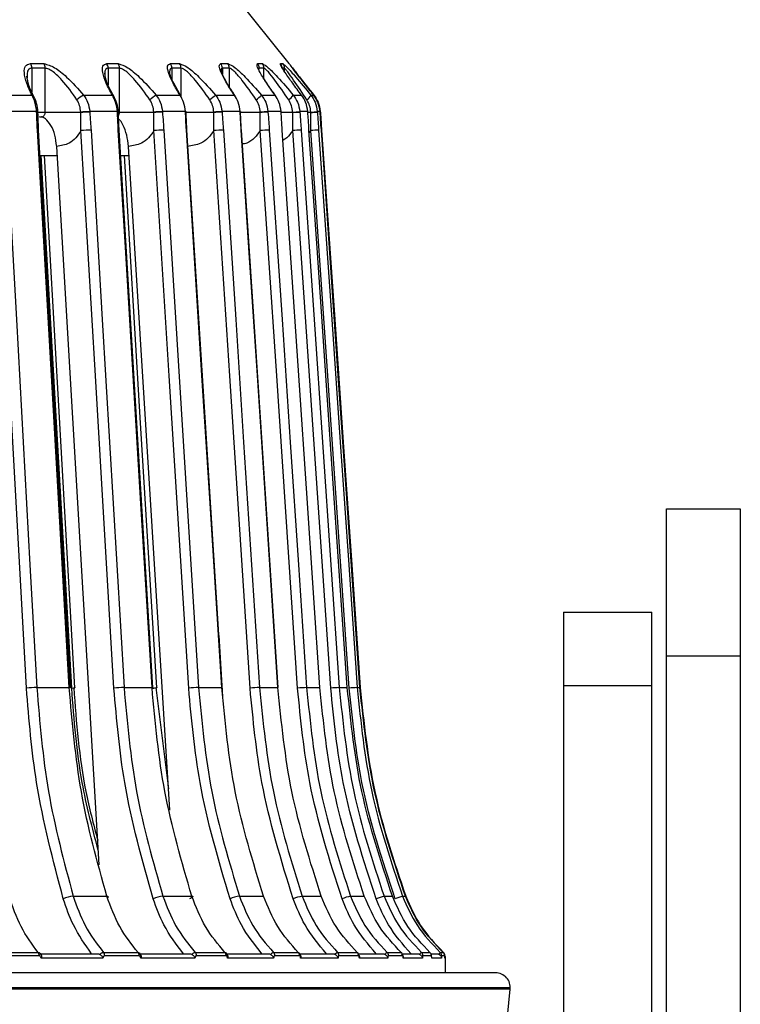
# Model space of a CAD drawing. Header units: millimetres. Extents: x -210 to 108, y -697 to -158.
# Tile 23 of 24: x 59 to 108, y -443 to -376. Entities that reach past the tile are written whole.
import ezdxf

# ---------------------------------------------------------------- set-up
doc = ezdxf.new("R2010")
doc.units = ezdxf.units.MM

msp = doc.modelspace()

# ---------------------------------------------------------------- linework, layer by layer
at = {"color": 7, "linetype": 'Continuous', "lineweight": 25}
for p, q in [((77.658, -378.71), (72.668, -372.473)), ((60.094, -378.71), (61.003, -378.71)), ((61.095, -379.023), (60.186, -379.023)), ((60.186, -379.023), (60.186, -380.627)), ((61.095, -382.034), (61.095, -379.023)), ((65.27, -378.71), (66.041, -378.71)), ((66.138, -379.023), (65.367, -379.023)), ((65.367, -379.023), (65.367, -380.152)), ((66.138, -382.034), (66.138, -379.023)), ((69.59, -378.71), (70.216, -378.71)), ((70.318, -379.023), (69.691, -379.023)), ((69.691, -379.023), (69.691, -379.757)), ((70.318, -380.995), (70.318, -379.023)), ((73.015, -378.71), (73.49, -378.71)), ((73.596, -379.023), (73.12, -379.023)), ((73.12, -379.023), (73.12, -379.431)), ((73.596, -380.292), (73.596, -379.023)), ((75.514, -378.71), (75.835, -378.71)), ((75.621, -379.023), (75.582, -379.086)), ((75.942, -379.023), (75.621, -379.023)), ((75.942, -379.732), (75.942, -379.023)), ((77.064, -378.71), (77.227, -378.71)), ((77.336, -379.023), (77.201, -379.023)), ((77.336, -379.244), (77.336, -379.023)), ((77.652, -378.71), (77.658, -378.71)), ((65.142, -379.278), (65.155, -379.42)), ((57.942, -380.859), (60.205, -380.859)), ((63.705, -380.859), (65.657, -380.859)), ((68.627, -380.859), (70.25, -380.859)), ((72.662, -380.859), (73.942, -380.859)), ((75.774, -380.859), (76.7, -380.859)), ((77.936, -380.859), (78.498, -380.859)), ((78.515, -380.881), (78.406, -380.736)), ((79.127, -380.859), (79.321, -380.859)), ((60.517, -381.971), (58.338, -381.971)), ((60.607, -382.009), (60.606, -381.98)), ((63.51, -382.034), (60.61, -382.034)), ((63.524, -383.257), (63.51, -382.034)), ((65.997, -381.971), (64.117, -381.971)), ((66.062, -382.007), (66.061, -381.978)), ((68.467, -382.034), (66.138, -382.034)), ((68.478, -383.257), (68.467, -382.034)), ((70.615, -381.971), (69.052, -381.971)), ((72.54, -382.034), (70.63, -382.034)), ((70.659, -382.005), (70.658, -381.976)), ((72.548, -383.257), (72.54, -382.034)), ((74.329, -381.971), (73.096, -381.971)), ((75.69, -382.034), (74.337, -382.034)), ((74.356, -382.003), (74.354, -381.974)), ((75.695, -383.257), (75.69, -382.034)), ((77.105, -381.971), (76.214, -381.971)), ((77.891, -382.034), (77.109, -382.034)), ((77.119, -382.001), (77.118, -381.973)), ((77.889, -382.005), (78.376, -381.971)), ((77.891, -382.034), (78.378, -381.999)), ((77.893, -383.257), (77.891, -382.034)), ((78.918, -381.971), (78.376, -381.971)), ((79.121, -382.034), (78.899, -382.034)), ((78.918, -381.971), (78.922, -381.972)), ((78.92, -381.999), (78.924, -382.001)), ((78.924, -382.001), (78.922, -381.972)), ((79.12, -383.257), (79.121, -382.034)), ((79.752, -381.971), (79.564, -381.971)), ((79.754, -382), (79.752, -381.971)), ((79.754, -381.999), (79.752, -381.971)), ((79.752, -381.971), (79.752, -381.971)), ((79.754, -381.999), (79.754, -382)), ((79.77, -382), (79.765, -382.001)), ((79.77, -382), (79.768, -381.971)), ((69.146, -383.222), (71.503, -421.075)), ((79.12, -383.257), (78.992, -383.408)), ((79.853, -383.222), (79.847, -383.223)), ((64.759, -433.104), (61.877, -384.334)), ((69.549, -429.408), (66.743, -384.334)), ((60.63, -384.947), (61.913, -384.947)), ((66.275, -384.947), (66.781, -384.947)), ((103.267, -408.947), (108.267, -408.947)), ((103.267, -548.082), (103.267, -408.947)), ((108.267, -408.947), (108.267, -548.082)), ((96.267, -415.947), (96.267, -450.447)), ((96.267, -415.947), (102.267, -415.947)), ((102.267, -477.447), (102.267, -415.947)), ((73.163, -421.697), (72.893, -417.533)), ((108.267, -418.947), (103.267, -418.947)), ((60.527, -421.075), (62.729, -421.075)), ((66.448, -421.075), (68.347, -421.075)), ((68.408, -421.11), (68.406, -421.079)), ((68.605, -421.075), (69.458, -427.946)), ((71.503, -421.075), (73.082, -421.075)), ((75.645, -421.075), (76.891, -421.075)), ((78.838, -421.075), (79.738, -421.075)), ((81.051, -421.075), (81.599, -421.075)), ((82.266, -421.075), (82.455, -421.075)), ((82.472, -421.075), (82.466, -421.076)), ((102.267, -420.947), (96.267, -420.947)), ((63, -435.245), (65.278, -435.245)), ((69.086, -435.245), (71.051, -435.245)), ((74.281, -435.245), (75.916, -435.245)), ((78.539, -435.245), (79.828, -435.245)), ((81.821, -435.245), (82.753, -435.245)), ((84.097, -435.245), (84.664, -435.245)), ((85.347, -435.245), (85.543, -435.245)), ((57.977, -439.06), (60.621, -439.06)), ((60.723, -439.147), (64.649, -439.147)), ((65.053, -439.06), (67.397, -439.06)), ((67.457, -439.147), (70.893, -439.147)), ((71.276, -439.06), (73.298, -439.06)), ((73.315, -439.147), (76.23, -439.147)), ((76.589, -439.06), (78.27, -439.06)), ((78.351, -439.147), (80.612, -439.147)), ((80.943, -439.06), (82.269, -439.06)), ((82.328, -439.147), (83.999, -439.147)), ((84.299, -439.06), (85.258, -439.06)), ((85.298, -439.147), (86.361, -439.147)), ((86.627, -439.06), (87.21, -439.06)), ((87.275, -439.147), (87.675, -439.147)), ((87.906, -439.06), (88.108, -439.06)), ((60.694, -439.28), (58.048, -439.28)), ((65.02, -439.447), (60.814, -439.447)), ((67.476, -439.28), (65.131, -439.28)), ((71.262, -439.447), (67.581, -439.447)), ((73.382, -439.28), (71.358, -439.28)), ((76.595, -439.447), (73.472, -439.447)), ((78.358, -439.28), (76.675, -439.28)), ((80.969, -439.447), (78.433, -439.447)), ((82.36, -439.28), (81.033, -439.28)), ((84.345, -439.447), (82.418, -439.447)), ((85.352, -439.28), (84.392, -439.28)), ((86.692, -439.447), (85.393, -439.447)), ((87.305, -439.28), (86.722, -439.28)), ((87.99, -439.447), (87.329, -439.447)), ((88.204, -439.28), (88.002, -439.28)), ((88.267, -439.447), (88.21, -439.447)), ((88.267, -440.447), (88.267, -439.447)), ((-151.127, -441.447), (92.661, -441.447)), ((92.656, -441.548), (-151.122, -441.548)), ((91.862, -449.447), (92.656, -441.548))]:
    msp.add_line(p, q, dxfattribs=at)
at = {"color": 7, "linetype": 'Continuous', "lineweight": 25, "flags": 128}
for points in [[(60.518, -381.999), (60.517, -381.983), (60.517, -381.971)], [(63.51, -382.034), (63.51, -382.018), (63.509, -382.005)], [(64.117, -381.971), (64.118, -381.987), (64.119, -381.999)], [(65.999, -381.999), (65.998, -381.983), (65.997, -381.971)], [(68.467, -382.034), (68.467, -382.018), (68.466, -382.005)], [(69.052, -381.971), (69.053, -381.987), (69.054, -381.999)], [(70.617, -381.999), (70.616, -381.983), (70.615, -381.971)], [(72.54, -382.034), (72.539, -382.018), (72.538, -382.005)], [(73.096, -381.971), (73.097, -381.987), (73.098, -381.999)], [(74.331, -381.999), (74.33, -381.983), (74.329, -381.971)], [(74.329, -381.971), (74.349, -381.972), (74.354, -381.974)], [(74.331, -381.999), (74.351, -382.001), (74.356, -382.003)], [(75.69, -382.034), (75.689, -382.018), (75.689, -382.005)], [(76.214, -381.971), (76.215, -381.987), (76.216, -381.999)], [(77.107, -381.999), (77.106, -381.983), (77.105, -381.971)], [(77.105, -381.971), (77.117, -381.972), (77.118, -381.973)], [(77.107, -381.999), (77.119, -382.001), (77.119, -382.001)], [(77.891, -382.034), (77.89, -382.018), (77.889, -382.005)], [(78.376, -381.971), (78.377, -381.987), (78.378, -381.999)], [(78.92, -381.999), (78.919, -381.983), (78.918, -381.971)], [(79.121, -382.034), (79.12, -382.018), (79.119, -382.005)], [(79.564, -381.971), (79.566, -381.987), (79.566, -381.999)], [(79.767, -381.971), (79.762, -381.972), (79.762, -381.972)], [(59.827, -421.11), (58.652, -399.912), (57.73, -383.257)], [(58.43, -383.222), (59.143, -396.092), (59.604, -404.42), (60.066, -412.748), (60.527, -421.075)], [(62.729, -421.075), (61.993, -408.205), (61.518, -399.878), (61.042, -391.55), (60.566, -383.222)], [(60.566, -383.222), (60.614, -383.223), (60.644, -383.225), (60.655, -383.228), (60.653, -383.23)], [(62.816, -421.083), (61.768, -402.748), (60.653, -383.23)], [(65.761, -421.11), (64.508, -399.912), (63.524, -383.257)], [(64.211, -383.222), (64.972, -396.092), (65.464, -404.42), (65.956, -412.748), (66.448, -421.075)], [(68.347, -421.075), (67.568, -408.205), (67.063, -399.878), (66.559, -391.55), (66.054, -383.222)], [(66.054, -383.222), (66.093, -383.223), (66.114, -383.225), (66.116, -383.228), (66.114, -383.228)], [(68.407, -421.082), (67.297, -402.747), (66.114, -383.228)], [(70.835, -421.11), (69.515, -399.912), (68.478, -383.257)], [(73.082, -421.075), (72.265, -408.205), (71.737, -399.878), (71.208, -391.55), (70.679, -383.222)], [(70.679, -383.222), (70.71, -383.223), (70.721, -383.225), (70.715, -383.227)], [(73.118, -421.081), (71.954, -402.746), (70.715, -383.227)], [(75.002, -421.11), (73.628, -399.912), (72.548, -383.257)], [(73.191, -383.222), (74.025, -396.092), (74.565, -404.42), (75.105, -412.748), (75.645, -421.075)], [(76.891, -421.075), (76.044, -408.205), (75.496, -399.878), (74.947, -391.55), (74.399, -383.222)], [(74.399, -383.222), (74.421, -383.223), (74.423, -383.225), (74.414, -383.227)], [(76.905, -421.08), (75.699, -402.745), (74.414, -383.227)], [(78.226, -421.11), (76.809, -399.912), (75.695, -383.257)], [(76.307, -383.222), (77.168, -396.092), (77.724, -404.42), (78.281, -412.748), (78.838, -421.075)], [(79.738, -421.075), (78.869, -408.205), (78.306, -399.878), (77.744, -391.55), (77.181, -383.222)], [(77.181, -383.222), (77.193, -383.223), (77.186, -383.225), (77.183, -383.225)], [(80.476, -421.11), (79.03, -399.912), (77.893, -383.257)], [(78.468, -383.222), (79.346, -396.092), (79.915, -404.42), (80.483, -412.748), (81.051, -421.075)], [(78.999, -383.222), (79.002, -383.223), (78.986, -383.225), (78.98, -383.225)], [(81.599, -421.075), (80.715, -408.205), (80.143, -399.878), (79.571, -391.55), (78.999, -383.222)], [(81.733, -421.11), (80.27, -399.912), (79.12, -383.257)], [(79.653, -383.222), (80.542, -396.092), (81.117, -404.42), (81.692, -412.748), (82.266, -421.075)], [(82.455, -421.075), (81.565, -408.205), (80.989, -399.878), (80.413, -391.55), (79.837, -383.222)], [(79.853, -383.222), (80.743, -396.092), (81.319, -404.42), (81.896, -412.748), (82.472, -421.075)], [(62.898, -421.11), (61.683, -399.912), (60.826, -384.947)], [(63.116, -421.083), (62.065, -402.748), (61.045, -384.947)], [(68.664, -421.082), (67.551, -402.747), (66.47, -384.947)], [(62.729, -421.075), (62.776, -421.076), (62.806, -421.078), (62.817, -421.081), (62.816, -421.083)], [(63.116, -421.08), (63.117, -421.081), (63.116, -421.083)], [(68.347, -421.075), (68.387, -421.076), (68.407, -421.078), (68.409, -421.081), (68.407, -421.082)], [(68.666, -421.078), (68.666, -421.081), (68.664, -421.082)], [(73.082, -421.075), (73.113, -421.076), (73.125, -421.078), (73.118, -421.081)], [(73.124, -421.103), (73.12, -421.103), (73.097, -421.105)], [(76.891, -421.075), (76.912, -421.076), (76.915, -421.078), (76.905, -421.08)], [(79.738, -421.075), (79.75, -421.076), (79.743, -421.078), (79.741, -421.078)], [(81.599, -421.075), (81.602, -421.076), (81.585, -421.078), (81.58, -421.079)], [(65.278, -435.245), (65.327, -435.248), (65.358, -435.258), (65.371, -435.274), (65.366, -435.296), (65.343, -435.323), (65.326, -435.337)], [(71.051, -435.245), (71.091, -435.248), (71.113, -435.258), (71.118, -435.274), (71.104, -435.296), (71.072, -435.323), (71.023, -435.354), (70.96, -435.387), (70.884, -435.421)]]:
    msp.add_lwpolyline(points, dxfattribs=at)
at = {"color": 7, "linetype": 'Continuous', "lineweight": 25}
for centre, radius, start, end in [((59.622, -379.019), 0.564, 359.56861, 33.10776), ((60.535, -379.019), 0.56, 359.58604, 33.40464), ((64.825, -379.02), 0.542, 359.67507, 34.78532), ((65.599, -379.02), 0.539, 359.6924, 35.03215), ((69.165, -379.021), 0.526, 359.77718, 36.15917), ((69.794, -379.021), 0.524, 359.79298, 36.35621), ((72.605, -379.022), 0.514, 359.86669, 37.23119), ((73.083, -379.022), 0.513, 359.87971, 37.37879), ((75.115, -379.022), 0.506, 359.93674, 38.00369), ((75.437, -379.022), 0.505, 359.94602, 38.10223), ((76.672, -379.023), 0.502, 6.23904, 38.48176), ((76.835, -379.023), 0.501, 359.98707, 38.52862), ((60.181, -381.028), 0.17, 30.13496, 81.71227), ((64.599, -382.634), 1.987, 116.72881, 132.61126), ((70.1, -383.295), 2.846, 121.17531, 131.76752), ((77.003, -386.675), 7.257, 126.74136, 130.68494), ((71.764, -376.679), 5.793, 309.14702, 313.81237), ((76.667, -379.9), 1.591, 306.8766, 322.87508), ((78.425, -380.524), 0.778, 303.60623, 334.44583), ((60.542, -382.155), 0.186, 70.02756, 97.78605), ((60.543, -382.184), 0.186, 70.03889, 97.79534), ((64.617, -396.153), 14.191, 92.01726, 94.47777), ((64.617, -396.158), 14.167, 92.01244, 94.47859), ((66.013, -382.114), 0.144, 70.67473, 96.31292), ((66.015, -382.143), 0.144, 70.69164, 96.32075), ((69.741, -398.661), 16.704, 92.36567, 94.37871), ((69.74, -398.651), 16.665, 92.36044, 94.37948), ((70.628, -382.038), 0.0686, 64.74067, 101.0312), ((70.63, -382.067), 0.0686, 64.75901, 101.04318), ((74.149, -403.521), 21.576, 92.79773, 94.28239), ((74.145, -403.469), 21.495, 92.79192, 94.28318), ((78.384, -419), 37.092, 93.35482, 94.16767), ((78.364, -418.715), 36.778, 93.34817, 94.16858), ((78.009, -364.794), 17.247, 273.69007, 275.17404), ((78, -364.668), 17.402, 273.69204, 275.16414), ((64.392, -393.67), 10.449, 90.98792, 94.7622), ((69.397, -394.549), 11.33, 91.26559, 94.64952), ((73.537, -395.67), 12.453, 91.59227, 94.55477), ((76.802, -397.434), 14.22, 91.99473, 94.46391), ((79.256, -401.158), 17.953, 92.51489, 94.35397), ((81.453, -415.171), 31.999, 93.22453, 94.18155), ((60.652, -430.729), 9.654, 90.74096, 94.90302), ((62.839, -419.743), 1.368, 272.47982, 281.66615), ((66.628, -431.524), 10.45, 90.98825, 94.7621), ((68.282, -418.78), 2.334, 273.10259, 279.42663), ((71.753, -432.403), 11.331, 91.26591, 94.64941), ((75.991, -433.525), 12.454, 91.59258, 94.55464), ((79.333, -435.289), 14.222, 91.99501, 94.46377), ((81.839, -439.014), 17.956, 92.51512, 94.35384), ((84.067, -453.031), 32.006, 93.22466, 94.18146), ((63.129, -437.125), 1.884, 93.94799, 115.29537), ((69.269, -437.261), 2.025, 95.2065, 114.65468), ((74.533, -437.413), 2.183, 96.63937, 114.13737), ((78.886, -437.61), 2.391, 98.34055, 113.69274), ((82.315, -437.926), 2.727, 100.44619, 113.24861), ((84.883, -438.605), 3.45, 103.16821, 112.68592), ((87.145, -441.177), 6.199, 106.86115, 111.78517), ((60.347, -439.274), 0.348, 358.98854, 37.9989), ((64.793, -439.274), 0.337, 359.10665, 39.5728), ((67.144, -439.275), 0.332, 359.17623, 40.39074), ((71.034, -439.276), 0.325, 359.30213, 41.72326), ((73.06, -439.276), 0.321, 359.37296, 42.40697), ((76.36, -439.277), 0.316, 359.49582, 43.50441), ((78.045, -439.277), 0.313, 359.56214, 44.05762), ((80.724, -439.278), 0.309, 359.67245, 44.92666), ((82.053, -439.278), 0.307, 359.72938, 45.35307), ((84.088, -439.279), 0.305, 359.81932, 45.99997), ((85.048, -439.279), 0.304, 359.86294, 46.30283), ((86.421, -439.279), 0.302, 359.92655, 46.73275), ((87.004, -439.279), 0.301, 359.95405, 46.91459), ((87.702, -439.28), 0.3, 359.98728, 47.13123), ((87.904, -439.28), 0.3, 359.99695, 47.19364), ((87.921, -439.28), 0.3, 359.99777, 47.19891), ((87.967, -439.447), 0.3, 0, 36.40991), ((91.661, -441.447), 1, 354.25681, 90)]:
    msp.add_arc(centre, radius, start, end, dxfattribs=at)
for points, knots in [([(60.205, -380.859), (60.074, -380.584), (59.812, -380.032), (59.654, -379.349), (59.699, -378.827), (59.963, -378.749), (60.094, -378.71)], [0, 0, 0, 0, 0.280224, 0.560337, 0.78079, 1, 1, 1, 1]), ([(60.186, -379.023), (60.119, -379.037), (59.978, -379.065), (59.858, -379.286), (59.873, -379.529), (59.881, -379.669)], [0, 0, 0, 0, 0.277513, 0.585099, 1, 1, 1, 1]), ([(61.003, -378.71), (61.238, -378.775), (61.711, -378.904), (62.723, -379.736), (63.333, -380.434), (63.705, -380.859)], [0, 0, 0, 0, 0.279254, 0.560993, 1, 1, 1, 1]), ([(63.254, -381.172), (62.929, -380.705), (62.441, -380.003), (61.745, -379.33), (61.342, -379.065), (61.175, -379.036), (61.095, -379.023)], [0, 0, 0, 0, 0.498093, 0.748745, 0.880824, 1, 1, 1, 1]), ([(65.657, -380.859), (65.508, -380.584), (65.21, -380.032), (64.982, -379.349), (64.95, -378.827), (65.163, -378.749), (65.27, -378.71)], [0, 0, 0, 0, 0.280224, 0.560337, 0.78079, 1, 1, 1, 1]), ([(65.367, -379.023), (65.31, -379.035), (65.191, -379.062), (65.159, -379.203), (65.142, -379.278)], [0, 0, 0, 0, 0.474302, 1, 1, 1, 1]), ([(66.041, -378.71), (66.249, -378.775), (66.667, -378.904), (67.638, -379.736), (68.252, -380.434), (68.627, -380.859)], [0, 0, 0, 0, 0.279254, 0.560993, 1, 1, 1, 1]), ([(68.204, -381.172), (67.877, -380.705), (67.385, -380.003), (66.722, -379.33), (66.352, -379.065), (66.207, -379.036), (66.138, -379.023)], [0, 0, 0, 0, 0.498093, 0.748745, 0.880824, 1, 1, 1, 1]), ([(70.25, -380.859), (70.084, -380.584), (69.752, -380.032), (69.456, -379.349), (69.347, -378.827), (69.509, -378.749), (69.59, -378.71)], [0, 0, 0, 0, 0.280224, 0.560337, 0.78079, 1, 1, 1, 1]), ([(69.691, -379.023), (69.647, -379.035), (69.554, -379.061), (69.546, -379.199), (69.542, -379.271)], [0, 0, 0, 0, 0.4835521, 1, 1, 1, 1]), ([(70.216, -378.71), (70.395, -378.775), (70.754, -378.904), (71.676, -379.736), (72.289, -380.434), (72.662, -380.859)], [0, 0, 0, 0, 0.279254, 0.560993, 1, 1, 1, 1]), ([(72.272, -381.172), (71.946, -380.705), (71.455, -380.003), (70.83, -379.33), (70.496, -379.065), (70.375, -379.036), (70.318, -379.023)], [0, 0, 0, 0, 0.498093, 0.748745, 0.880824, 1, 1, 1, 1]), ([(73.942, -380.859), (73.761, -380.584), (73.398, -380.032), (73.037, -379.349), (72.852, -378.827), (72.961, -378.749), (73.015, -378.71)], [0, 0, 0, 0, 0.280224, 0.560337, 0.78079, 1, 1, 1, 1]), ([(73.12, -379.023), (73.086, -379.033), (73.029, -379.051), (73.039, -379.161), (73.043, -379.205)], [0, 0, 0, 0, 0.592505, 1, 1, 1, 1]), ([(73.49, -378.71), (73.638, -378.775), (73.935, -378.904), (74.8, -379.736), (75.405, -380.434), (75.774, -380.859)], [0, 0, 0, 0, 0.279254, 0.560993, 1, 1, 1, 1]), ([(75.421, -381.172), (75.098, -380.705), (74.612, -380.003), (74.032, -379.33), (73.737, -379.065), (73.641, -379.036), (73.596, -379.023)], [0, 0, 0, 0, 0.498093, 0.748745, 0.880824, 1, 1, 1, 1]), ([(76.7, -380.859), (76.505, -380.584), (76.114, -380.032), (75.692, -379.349), (75.432, -378.827), (75.487, -378.749), (75.514, -378.71)], [0, 0, 0, 0, 0.280224, 0.560337, 0.78079, 1, 1, 1, 1]), ([(75.835, -378.71), (75.95, -378.775), (76.182, -378.904), (76.982, -379.736), (77.574, -380.434), (77.936, -380.859)], [0, 0, 0, 0, 0.279254, 0.560993, 1, 1, 1, 1]), ([(77.622, -381.172), (77.305, -380.705), (76.83, -380.003), (76.299, -379.33), (76.045, -379.065), (75.975, -379.036), (75.942, -379.023)], [0, 0, 0, 0, 0.498093, 0.748745, 0.880824, 1, 1, 1, 1]), ([(78.498, -380.859), (78.291, -380.584), (77.876, -380.032), (77.397, -379.349), (77.064, -378.827), (77.064, -378.749), (77.064, -378.71)], [0, 0, 0, 0, 0.280224, 0.560337, 0.78079, 1, 1, 1, 1]), ([(77.227, -378.71), (77.31, -378.775), (77.475, -378.904), (78.201, -379.736), (78.776, -380.434), (79.127, -380.859)], [0, 0, 0, 0, 0.2792542, 0.5609928, 1, 1, 1, 1]), ([(78.855, -381.172), (78.548, -380.705), (78.086, -380.003), (77.609, -379.33), (77.4, -379.065), (77.357, -379.036), (77.336, -379.023)], [0, 0, 0, 0, 0.498093, 0.748745, 0.880824, 1, 1, 1, 1]), ([(79.321, -380.859), (79.103, -380.584), (78.668, -380.032), (78.136, -379.349), (77.734, -378.827), (77.679, -378.749), (77.652, -378.71)], [0, 0, 0, 0, 0.280224, 0.560337, 0.78079, 1, 1, 1, 1]), ([(77.881, -379.005), (78.032, -379.2), (78.426, -379.707), (78.989, -380.42), (79.336, -380.859)], [0, 0, 0, 0, 0.383993, 1, 1, 1, 1]), ([(60.328, -380.943), (60.201, -380.691), (59.954, -380.2), (59.889, -379.766), (59.857, -379.555)], [0, 0, 0, 0, 0.513074, 1, 1, 1, 1]), ([(65.747, -380.919), (65.57, -380.594), (65.24, -379.992), (65.169, -379.563), (65.136, -379.365)], [0, 0, 0, 0, 0.538162, 1, 1, 1, 1]), ([(70.315, -380.904), (70.114, -380.567), (69.817, -380.068), (69.581, -379.53), (69.554, -379.347), (69.54, -379.258)], [0, 0, 0, 0, 0.517094, 0.765847, 1, 1, 1, 1]), ([(73.987, -380.894), (73.838, -380.669), (73.56, -380.25), (73.265, -379.74), (73.082, -379.37), (73.049, -379.247), (73.034, -379.193)], [0, 0, 0, 0, 0.3170841, 0.5903882, 0.8182677, 1, 1, 1, 1]), ([(76.729, -380.887), (76.532, -380.612), (76.232, -380.193), (76.017, -379.85), (75.942, -379.732)], [0, 0, 0, 0, 0.65499, 1, 1, 1, 1]), ([(60.517, -381.971), (60.49, -381.75), (60.442, -381.345), (60.279, -381.011), (60.205, -380.859)], [0, 0, 0, 0, 0.54608, 1, 1, 1, 1]), ([(60.606, -381.98), (60.585, -381.791), (60.544, -381.418), (60.399, -381.1), (60.328, -380.943)], [0, 0, 0, 0, 0.50569, 1, 1, 1, 1]), ([(63.705, -380.859), (63.806, -381.011), (64.028, -381.345), (64.086, -381.75), (64.117, -381.971)], [0, 0, 0, 0, 0.45392, 1, 1, 1, 1]), ([(65.997, -381.971), (65.969, -381.75), (65.917, -381.345), (65.738, -381.011), (65.657, -380.859)], [0, 0, 0, 0, 0.54608, 1, 1, 1, 1]), ([(66.061, -381.978), (66.038, -381.785), (65.992, -381.403), (65.829, -381.079), (65.747, -380.919)], [0, 0, 0, 0, 0.504533, 1, 1, 1, 1]), ([(68.627, -380.859), (68.73, -381.011), (68.959, -381.345), (69.019, -381.75), (69.052, -381.971)], [0, 0, 0, 0, 0.45392, 1, 1, 1, 1]), ([(70.615, -381.971), (70.585, -381.75), (70.53, -381.345), (70.338, -381.011), (70.25, -380.859)], [0, 0, 0, 0, 0.54608, 1, 1, 1, 1]), ([(72.662, -380.859), (72.768, -381.011), (73.001, -381.345), (73.062, -381.75), (73.096, -381.971)], [0, 0, 0, 0, 0.45392, 1, 1, 1, 1]), ([(74.329, -381.971), (74.297, -381.75), (74.239, -381.345), (74.035, -381.011), (73.942, -380.859)], [0, 0, 0, 0, 0.54608, 1, 1, 1, 1]), ([(75.774, -380.859), (75.881, -381.011), (76.116, -381.345), (76.179, -381.75), (76.214, -381.971)], [0, 0, 0, 0, 0.45392, 1, 1, 1, 1]), ([(77.105, -381.971), (77.072, -381.75), (77.012, -381.345), (76.797, -381.011), (76.7, -380.859)], [0, 0, 0, 0, 0.54608, 1, 1, 1, 1]), ([(77.936, -380.859), (78.043, -381.011), (78.278, -381.345), (78.342, -381.75), (78.376, -381.971)], [0, 0, 0, 0, 0.45392, 1, 1, 1, 1]), ([(78.918, -381.971), (78.884, -381.75), (78.822, -381.345), (78.599, -381.011), (78.498, -380.859)], [0, 0, 0, 0, 0.54608, 1, 1, 1, 1]), ([(79.127, -380.859), (79.233, -381.011), (79.466, -381.345), (79.53, -381.75), (79.564, -381.971)], [0, 0, 0, 0, 0.45392, 1, 1, 1, 1]), ([(79.752, -381.971), (79.717, -381.75), (79.654, -381.345), (79.425, -381.011), (79.321, -380.859)], [0, 0, 0, 0, 0.54608, 1, 1, 1, 1]), ([(79.336, -380.859), (79.44, -381.011), (79.67, -381.345), (79.733, -381.75), (79.767, -381.971)], [0, 0, 0, 0, 0.45392, 1, 1, 1, 1]), ([(63.509, -382.005), (63.493, -381.857), (63.462, -381.562), (63.323, -381.302), (63.254, -381.172)], [0, 0, 0, 0, 0.500158, 1, 1, 1, 1]), ([(68.466, -382.005), (68.45, -381.857), (68.418, -381.562), (68.275, -381.302), (68.204, -381.172)], [0, 0, 0, 0, 0.500158, 1, 1, 1, 1]), ([(72.538, -382.005), (72.522, -381.857), (72.488, -381.562), (72.344, -381.302), (72.272, -381.172)], [0, 0, 0, 0, 0.500158, 1, 1, 1, 1]), ([(75.689, -382.005), (75.672, -381.857), (75.638, -381.562), (75.493, -381.302), (75.421, -381.172)], [0, 0, 0, 0, 0.500158, 1, 1, 1, 1]), ([(77.889, -382.005), (77.872, -381.857), (77.838, -381.562), (77.694, -381.302), (77.622, -381.172)], [0, 0, 0, 0, 0.500158, 1, 1, 1, 1]), ([(79.119, -382.005), (79.102, -381.857), (79.068, -381.562), (78.926, -381.302), (78.855, -381.172)], [0, 0, 0, 0, 0.500158, 1, 1, 1, 1]), ([(60.566, -383.222), (60.557, -382.994), (60.54, -382.586), (60.525, -382.179), (60.518, -381.999)], [0, 0, 0, 0, 0.56, 1, 1, 1, 1]), ([(60.653, -383.23), (60.646, -383.048), (60.629, -382.641), (60.615, -382.235), (60.607, -382.01)], [0, 0, 0, 0, 0.4462092, 1, 1, 1, 1]), ([(60.69, -382.299), (60.712, -382.31), (60.755, -382.33), (60.826, -382.337), (60.897, -382.325), (60.961, -382.295), (61.017, -382.249), (61.059, -382.189), (61.089, -382.116), (61.093, -382.062), (61.095, -382.034)], [0, 0, 0, 0, 0.124899, 0.249862, 0.374892, 0.49999, 0.616706, 0.738838, 0.866554, 1, 1, 1, 1]), ([(61.877, -384.334), (61.845, -384.07), (61.782, -383.543), (61.498, -382.869), (61.181, -382.503), (60.955, -382.348), (60.864, -382.333), (60.846, -382.33)], [0, 0, 0, 0, 0.274898, 0.549621, 0.824359, 0.965712, 1, 1, 1, 1]), ([(64.119, -381.999), (64.137, -382.228), (64.169, -382.635), (64.199, -383.043), (64.211, -383.222)], [0, 0, 0, 0, 0.559999, 1, 1, 1, 1]), ([(66.054, -383.222), (66.044, -382.994), (66.025, -382.586), (66.007, -382.179), (65.999, -381.999)], [0, 0, 0, 0, 0.56, 1, 1, 1, 1]), ([(66.114, -383.228), (66.106, -383.047), (66.087, -382.64), (66.07, -382.233), (66.061, -382.009)], [0, 0, 0, 0, 0.446857, 1, 1, 1, 1]), ([(66.07, -382.225), (66.08, -382.213), (66.106, -382.181), (66.132, -382.115), (66.136, -382.061), (66.138, -382.034)], [0, 0, 0, 0, 0.227008, 0.605025, 1, 1, 1, 1]), ([(69.054, -381.999), (69.072, -382.228), (69.104, -382.635), (69.133, -383.043), (69.146, -383.222)], [0, 0, 0, 0, 0.559999, 1, 1, 1, 1]), ([(70.679, -383.222), (70.667, -382.994), (70.646, -382.586), (70.626, -382.179), (70.617, -381.999)], [0, 0, 0, 0, 0.56, 1, 1, 1, 1]), ([(70.715, -383.227), (70.706, -383.045), (70.686, -382.639), (70.666, -382.232), (70.655, -382.007)], [0, 0, 0, 0, 0.447499, 1, 1, 1, 1]), ([(73.098, -381.999), (73.116, -382.228), (73.148, -382.635), (73.177, -383.043), (73.191, -383.222)], [0, 0, 0, 0, 0.559999, 1, 1, 1, 1]), ([(74.399, -383.222), (74.386, -382.994), (74.363, -382.586), (74.341, -382.179), (74.331, -381.999)], [0, 0, 0, 0, 0.56, 1, 1, 1, 1]), ([(74.414, -383.227), (74.404, -383.044), (74.382, -382.637), (74.361, -382.231), (74.349, -382.006)], [0, 0, 0, 0, 0.448128, 1, 1, 1, 1]), ([(76.216, -381.999), (76.233, -382.228), (76.264, -382.635), (76.294, -383.043), (76.307, -383.222)], [0, 0, 0, 0, 0.559999, 1, 1, 1, 1]), ([(77.181, -383.222), (77.167, -382.994), (77.142, -382.586), (77.118, -382.179), (77.107, -381.999)], [0, 0, 0, 0, 0.56, 1, 1, 1, 1]), ([(78.378, -381.999), (78.395, -382.228), (78.426, -382.635), (78.455, -383.043), (78.468, -383.222)], [0, 0, 0, 0, 0.559999, 1, 1, 1, 1]), ([(78.999, -383.222), (78.984, -382.994), (78.958, -382.586), (78.932, -382.179), (78.92, -381.999)], [0, 0, 0, 0, 0.56, 1, 1, 1, 1]), ([(79.566, -381.999), (79.583, -382.228), (79.612, -382.635), (79.641, -383.043), (79.653, -383.222)], [0, 0, 0, 0, 0.559999, 1, 1, 1, 1]), ([(79.837, -383.222), (79.821, -382.994), (79.793, -382.586), (79.766, -382.179), (79.754, -381.999)], [0, 0, 0, 0, 0.56, 1, 1, 1, 1]), ([(79.769, -381.999), (79.785, -382.228), (79.813, -382.635), (79.841, -383.043), (79.853, -383.222)], [0, 0, 0, 0, 0.559999, 1, 1, 1, 1]), ([(66.743, -384.334), (66.713, -384.069), (66.654, -383.54), (66.406, -382.877), (66.162, -382.516), (66.012, -382.42), (65.979, -382.399)], [0, 0, 0, 0, 0.305477, 0.610758, 0.916058, 1, 1, 1, 1]), ([(63.524, -383.257), (63.414, -383.428), (63.193, -383.772), (62.636, -384.212), (62.165, -384.288), (61.877, -384.334)], [0, 0, 0, 0, 0.280468, 0.560859, 1, 1, 1, 1]), ([(68.478, -383.257), (68.362, -383.428), (68.13, -383.772), (67.543, -384.212), (67.046, -384.288), (66.743, -384.334)], [0, 0, 0, 0, 0.280468, 0.560859, 1, 1, 1, 1]), ([(72.548, -383.257), (72.427, -383.428), (72.184, -383.772), (71.574, -384.212), (71.056, -384.288), (70.74, -384.334)], [0, 0, 0, 0, 0.280468, 0.560859, 1, 1, 1, 1]), ([(75.695, -383.257), (75.57, -383.426), (75.319, -383.765), (74.883, -384.105), (74.57, -384.162), (74.462, -384.182)], [0, 0, 0, 0, 0.396339, 0.792569, 1, 1, 1, 1]), ([(77.893, -383.257), (77.77, -383.435), (77.587, -383.701), (77.317, -383.867), (77.228, -383.922)], [0, 0, 0, 0, 0.673222, 1, 1, 1, 1]), ([(62.324, -435.421), (61.634, -432.81), (60.399, -428.144), (60.002, -423.26), (59.827, -421.11)], [0, 0, 0, 0, 0.559687, 1, 1, 1, 1]), ([(60.527, -421.075), (60.727, -423.446), (61.135, -428.282), (62.37, -432.894), (63, -435.245)], [0, 0, 0, 0, 0.490197, 1, 1, 1, 1]), ([(65.278, -435.245), (64.629, -432.894), (63.356, -428.282), (62.935, -423.446), (62.729, -421.075)], [0, 0, 0, 0, 0.509803, 1, 1, 1, 1]), ([(64.701, -432.126), (64.297, -430.601), (63.348, -427.016), (63.062, -423.265), (62.898, -421.11)], [0, 0, 0, 0, 0.4256539, 1, 1, 1, 1]), ([(63.03, -421.075), (63.211, -423.453), (63.48, -426.978), (64.37, -430.34), (64.66, -431.435)], [0, 0, 0, 0, 0.674375, 1, 1, 1, 1]), ([(68.425, -435.421), (67.688, -432.81), (66.372, -428.144), (65.948, -423.26), (65.761, -421.11)], [0, 0, 0, 0, 0.559687, 1, 1, 1, 1]), ([(66.448, -421.075), (66.662, -423.446), (67.097, -428.282), (68.414, -432.894), (69.086, -435.245)], [0, 0, 0, 0, 0.4901968, 1, 1, 1, 1]), ([(71.051, -435.245), (70.363, -432.894), (69.012, -428.282), (68.566, -423.446), (68.347, -421.075)], [0, 0, 0, 0, 0.509803, 1, 1, 1, 1]), ([(73.641, -435.421), (72.865, -432.81), (71.478, -428.144), (71.031, -423.26), (70.835, -421.11)], [0, 0, 0, 0, 0.559687, 1, 1, 1, 1]), ([(71.503, -421.075), (71.727, -423.446), (72.186, -428.282), (73.574, -432.894), (74.281, -435.245)], [0, 0, 0, 0, 0.490197, 1, 1, 1, 1]), ([(75.916, -435.245), (75.194, -432.894), (73.779, -428.282), (73.312, -423.446), (73.082, -421.075)], [0, 0, 0, 0, 0.509803, 1, 1, 1, 1]), ([(77.925, -435.421), (77.117, -432.81), (75.672, -428.144), (75.207, -423.26), (75.002, -421.11)], [0, 0, 0, 0, 0.559687, 1, 1, 1, 1]), ([(75.645, -421.075), (75.879, -423.446), (76.357, -428.282), (77.802, -432.894), (78.539, -435.245)], [0, 0, 0, 0, 0.490197, 1, 1, 1, 1]), ([(79.828, -435.245), (79.08, -432.894), (77.613, -428.282), (77.128, -423.446), (76.891, -421.075)], [0, 0, 0, 0, 0.509803, 1, 1, 1, 1]), ([(81.239, -435.421), (80.406, -432.81), (78.917, -428.144), (78.437, -423.26), (78.226, -421.11)], [0, 0, 0, 0, 0.559687, 1, 1, 1, 1]), ([(78.838, -421.075), (79.079, -423.446), (79.571, -428.282), (81.061, -432.894), (81.821, -435.245)], [0, 0, 0, 0, 0.490197, 1, 1, 1, 1]), ([(82.753, -435.245), (81.985, -432.894), (80.479, -428.282), (79.982, -423.446), (79.738, -421.075)], [0, 0, 0, 0, 0.5098032, 1, 1, 1, 1]), ([(83.553, -435.421), (82.702, -432.81), (81.181, -428.144), (80.692, -423.26), (80.476, -421.11)], [0, 0, 0, 0, 0.5596873, 1, 1, 1, 1]), ([(81.051, -421.075), (81.298, -423.446), (81.8, -428.282), (83.322, -432.894), (84.097, -435.245)], [0, 0, 0, 0, 0.490197, 1, 1, 1, 1]), ([(84.664, -435.245), (83.883, -432.894), (82.352, -428.282), (81.847, -423.446), (81.599, -421.075)], [0, 0, 0, 0, 0.5098032, 1, 1, 1, 1]), ([(84.845, -435.421), (83.984, -432.81), (82.446, -428.144), (81.951, -423.26), (81.733, -421.11)], [0, 0, 0, 0, 0.559687, 1, 1, 1, 1]), ([(82.266, -421.075), (82.516, -423.446), (83.024, -428.282), (84.563, -432.894), (85.347, -435.245)], [0, 0, 0, 0, 0.490197, 1, 1, 1, 1]), ([(85.543, -435.245), (84.757, -432.894), (83.215, -428.282), (82.705, -423.446), (82.455, -421.075)], [0, 0, 0, 0, 0.509803, 1, 1, 1, 1]), ([(82.472, -421.075), (82.721, -423.446), (83.231, -428.282), (84.773, -432.894), (85.56, -435.245)], [0, 0, 0, 0, 0.4901968, 1, 1, 1, 1]), ([(60.621, -439.06), (60.207, -438.498), (59.38, -437.376), (58.893, -435.955), (58.65, -435.245)], [0, 0, 0, 0, 0.5, 1, 1, 1, 1]), ([(64.249, -439.147), (63.803, -438.519), (63.007, -437.397), (62.533, -436.024), (62.324, -435.421)], [0, 0, 0, 0, 0.5607812, 1, 1, 1, 1]), ([(63, -435.245), (63.242, -435.928), (63.745, -437.349), (64.606, -438.475), (65.053, -439.06)], [0, 0, 0, 0, 0.480094, 1, 1, 1, 1]), ([(67.397, -439.06), (66.952, -438.498), (66.063, -437.376), (65.54, -435.955), (65.278, -435.245)], [0, 0, 0, 0, 0.5, 1, 1, 1, 1]), ([(70.477, -439.147), (70.001, -438.519), (69.153, -437.397), (68.647, -436.024), (68.425, -435.421)], [0, 0, 0, 0, 0.560781, 1, 1, 1, 1]), ([(69.086, -435.245), (69.344, -435.928), (69.881, -437.349), (70.799, -438.475), (71.276, -439.06)], [0, 0, 0, 0, 0.480094, 1, 1, 1, 1]), ([(73.298, -439.06), (72.826, -438.498), (71.883, -437.376), (71.329, -435.955), (71.051, -435.245)], [0, 0, 0, 0, 0.5, 1, 1, 1, 1]), ([(75.803, -439.147), (75.302, -438.519), (74.408, -437.397), (73.875, -436.024), (73.641, -435.421)], [0, 0, 0, 0, 0.560781, 1, 1, 1, 1]), ([(74.281, -435.245), (74.553, -435.928), (75.119, -437.349), (76.086, -438.475), (76.589, -439.06)], [0, 0, 0, 0, 0.4800942, 1, 1, 1, 1]), ([(78.27, -439.06), (77.776, -438.498), (76.788, -437.376), (76.207, -435.955), (75.916, -435.245)], [0, 0, 0, 0, 0.5, 1, 1, 1, 1]), ([(80.177, -439.147), (79.655, -438.519), (78.724, -437.397), (78.169, -436.024), (77.925, -435.421)], [0, 0, 0, 0, 0.560781, 1, 1, 1, 1]), ([(78.539, -435.245), (78.822, -435.928), (79.412, -437.349), (80.419, -438.475), (80.943, -439.06)], [0, 0, 0, 0, 0.480094, 1, 1, 1, 1]), ([(82.269, -439.06), (81.757, -438.498), (80.732, -437.376), (80.13, -435.955), (79.828, -435.245)], [0, 0, 0, 0, 0.5, 1, 1, 1, 1]), ([(83.561, -439.147), (83.023, -438.519), (82.063, -437.397), (81.491, -436.024), (81.239, -435.421)], [0, 0, 0, 0, 0.560781, 1, 1, 1, 1]), ([(81.821, -435.245), (82.113, -435.928), (82.721, -437.349), (83.759, -438.475), (84.299, -439.06)], [0, 0, 0, 0, 0.480094, 1, 1, 1, 1]), ([(85.258, -439.06), (84.732, -438.498), (83.68, -437.376), (83.062, -435.955), (82.753, -435.245)], [0, 0, 0, 0, 0.5, 1, 1, 1, 1]), ([(85.923, -439.147), (85.374, -438.519), (84.394, -437.397), (83.809, -436.024), (83.553, -435.421)], [0, 0, 0, 0, 0.560781, 1, 1, 1, 1]), ([(84.097, -435.245), (84.395, -435.928), (85.016, -437.349), (86.076, -438.475), (86.627, -439.06)], [0, 0, 0, 0, 0.480094, 1, 1, 1, 1]), ([(87.21, -439.06), (86.675, -438.498), (85.606, -437.376), (84.978, -435.955), (84.664, -435.245)], [0, 0, 0, 0, 0.5, 1, 1, 1, 1]), ([(85.347, -435.245), (85.649, -435.928), (86.277, -437.349), (87.349, -438.475), (87.906, -439.06)], [0, 0, 0, 0, 0.480094, 1, 1, 1, 1]), ([(88.108, -439.06), (87.569, -438.498), (86.492, -437.376), (85.859, -435.955), (85.543, -435.245)], [0, 0, 0, 0, 0.5, 1, 1, 1, 1]), ([(85.56, -435.245), (85.862, -435.928), (86.491, -437.349), (87.566, -438.475), (88.125, -439.06)], [0, 0, 0, 0, 0.480094, 1, 1, 1, 1]), ([(60.621, -439.06), (60.641, -439.061), (60.681, -439.065), (60.747, -439.101), (60.777, -439.153), (60.796, -439.187)], [0, 0, 0, 0, 0.263471, 0.519561, 1, 1, 1, 1]), ([(60.796, -439.187), (60.808, -439.203), (60.833, -439.233), (60.848, -439.298), (60.844, -439.372), (60.824, -439.422), (60.814, -439.447)], [0, 0, 0, 0, 0.236075, 0.479693, 0.733544, 1, 1, 1, 1]), ([(64.649, -439.147), (64.677, -439.149), (64.734, -439.152), (64.783, -439.176), (64.808, -439.187)], [0, 0, 0, 0, 0.501334, 1, 1, 1, 1]), ([(64.808, -439.187), (64.848, -439.153), (64.909, -439.101), (64.993, -439.065), (65.033, -439.061), (65.053, -439.06)], [0, 0, 0, 0, 0.4804392, 0.736529, 1, 1, 1, 1]), ([(64.808, -439.187), (64.83, -439.203), (64.875, -439.233), (64.934, -439.298), (64.984, -439.372), (65.008, -439.422), (65.02, -439.447)], [0, 0, 0, 0, 0.236075, 0.479693, 0.733544, 1, 1, 1, 1]), ([(67.397, -439.06), (67.415, -439.061), (67.45, -439.065), (67.506, -439.101), (67.528, -439.153), (67.543, -439.187)], [0, 0, 0, 0, 0.263471, 0.5195608, 1, 1, 1, 1]), ([(67.543, -439.187), (67.558, -439.203), (67.586, -439.233), (67.606, -439.298), (67.607, -439.372), (67.59, -439.422), (67.581, -439.447)], [0, 0, 0, 0, 0.236075, 0.479693, 0.733544, 1, 1, 1, 1]), ([(70.893, -439.147), (70.922, -439.149), (70.978, -439.152), (71.029, -439.176), (71.055, -439.187)], [0, 0, 0, 0, 0.501334, 1, 1, 1, 1]), ([(71.055, -439.187), (71.092, -439.153), (71.148, -439.101), (71.223, -439.065), (71.258, -439.061), (71.276, -439.06)], [0, 0, 0, 0, 0.480439, 0.736529, 1, 1, 1, 1]), ([(71.055, -439.187), (71.077, -439.203), (71.124, -439.233), (71.182, -439.298), (71.23, -439.372), (71.251, -439.422), (71.262, -439.447)], [0, 0, 0, 0, 0.236075, 0.479693, 0.733544, 1, 1, 1, 1]), ([(73.298, -439.06), (73.313, -439.061), (73.343, -439.065), (73.388, -439.101), (73.404, -439.153), (73.414, -439.187)], [0, 0, 0, 0, 0.263471, 0.519561, 1, 1, 1, 1]), ([(73.484, -439.302), (73.476, -439.278), (73.459, -439.224), (73.422, -439.151), (73.387, -439.11), (73.37, -439.09)], [0, 0, 0, 0, 0.296211, 0.646402, 1, 1, 1, 1]), ([(73.414, -439.187), (73.43, -439.203), (73.462, -439.233), (73.487, -439.298), (73.493, -439.372), (73.479, -439.422), (73.472, -439.447)], [0, 0, 0, 0, 0.236075, 0.479693, 0.733544, 1, 1, 1, 1]), ([(76.23, -439.147), (76.259, -439.149), (76.316, -439.152), (76.367, -439.176), (76.393, -439.187)], [0, 0, 0, 0, 0.501334, 1, 1, 1, 1]), ([(76.393, -439.187), (76.427, -439.153), (76.478, -439.101), (76.544, -439.065), (76.574, -439.061), (76.589, -439.06)], [0, 0, 0, 0, 0.480439, 0.736529, 1, 1, 1, 1]), ([(76.393, -439.187), (76.416, -439.203), (76.463, -439.233), (76.521, -439.298), (76.567, -439.372), (76.585, -439.422), (76.595, -439.447)], [0, 0, 0, 0, 0.236075, 0.479693, 0.733544, 1, 1, 1, 1]), ([(78.27, -439.06), (78.282, -439.061), (78.307, -439.065), (78.323, -439.085), (78.331, -439.096)], [0, 0, 0, 0, 0.507103, 1, 1, 1, 1]), ([(78.441, -439.349), (78.436, -439.317), (78.424, -439.252), (78.381, -439.157), (78.342, -439.109), (78.321, -439.082)], [0, 0, 0, 0, 0.2989881, 0.6172501, 1, 1, 1, 1]), ([(78.356, -439.187), (78.373, -439.203), (78.408, -439.233), (78.438, -439.298), (78.449, -439.372), (78.438, -439.422), (78.433, -439.447)], [0, 0, 0, 0, 0.236075, 0.479693, 0.733544, 1, 1, 1, 1]), ([(80.612, -439.147), (80.64, -439.149), (80.697, -439.152), (80.749, -439.176), (80.775, -439.187)], [0, 0, 0, 0, 0.501334, 1, 1, 1, 1]), ([(80.775, -439.187), (80.805, -439.153), (80.851, -439.101), (80.907, -439.065), (80.931, -439.061), (80.943, -439.06)], [0, 0, 0, 0, 0.480439, 0.736529, 1, 1, 1, 1]), ([(80.775, -439.187), (80.798, -439.203), (80.845, -439.233), (80.902, -439.298), (80.945, -439.372), (80.961, -439.422), (80.969, -439.447)], [0, 0, 0, 0, 0.236075, 0.479693, 0.733544, 1, 1, 1, 1]), ([(82.269, -439.06), (82.278, -439.061), (82.297, -439.065), (82.32, -439.101), (82.321, -439.153), (82.322, -439.187)], [0, 0, 0, 0, 0.263471, 0.519561, 1, 1, 1, 1]), ([(82.424, -439.38), (82.418, -439.34), (82.407, -439.264), (82.363, -439.156), (82.324, -439.105), (82.303, -439.077)], [0, 0, 0, 0, 0.341138, 0.637603, 1, 1, 1, 1]), ([(82.322, -439.187), (82.341, -439.203), (82.379, -439.233), (82.414, -439.298), (82.43, -439.372), (82.422, -439.422), (82.418, -439.447)], [0, 0, 0, 0, 0.236075, 0.479693, 0.733544, 1, 1, 1, 1]), ([(83.999, -439.147), (84.027, -439.149), (84.083, -439.152), (84.134, -439.176), (84.16, -439.187)], [0, 0, 0, 0, 0.5013338, 1, 1, 1, 1]), ([(84.16, -439.187), (84.186, -439.153), (84.227, -439.101), (84.272, -439.065), (84.29, -439.061), (84.299, -439.06)], [0, 0, 0, 0, 0.480439, 0.736529, 1, 1, 1, 1]), ([(84.16, -439.187), (84.184, -439.203), (84.231, -439.233), (84.285, -439.298), (84.326, -439.372), (84.338, -439.422), (84.345, -439.447)], [0, 0, 0, 0, 0.236075, 0.479693, 0.733544, 1, 1, 1, 1]), ([(85.258, -439.06), (85.264, -439.062), (85.276, -439.067), (85.285, -439.08), (85.284, -439.097), (85.284, -439.097)], [0, 0, 0, 0, 0.50125, 0.988458, 1, 1, 1, 1]), ([(85.394, -439.396), (85.387, -439.34), (85.376, -439.251), (85.334, -439.144), (85.296, -439.097), (85.278, -439.073)], [0, 0, 0, 0, 0.452041, 0.725707, 1, 1, 1, 1]), ([(85.279, -439.187), (85.299, -439.203), (85.34, -439.233), (85.378, -439.298), (85.399, -439.372), (85.395, -439.422), (85.393, -439.447)], [0, 0, 0, 0, 0.236075, 0.479693, 0.733544, 1, 1, 1, 1]), ([(86.361, -439.147), (86.388, -439.149), (86.442, -439.152), (86.493, -439.176), (86.519, -439.187)], [0, 0, 0, 0, 0.501334, 1, 1, 1, 1]), ([(86.519, -439.187), (86.541, -439.153), (86.575, -439.101), (86.609, -439.065), (86.621, -439.061), (86.627, -439.06)], [0, 0, 0, 0, 0.480439, 0.736529, 1, 1, 1, 1]), ([(86.519, -439.187), (86.542, -439.203), (86.589, -439.233), (86.641, -439.298), (86.678, -439.372), (86.688, -439.422), (86.692, -439.447)], [0, 0, 0, 0, 0.236075, 0.479693, 0.733544, 1, 1, 1, 1]), ([(87.675, -439.147), (87.702, -439.149), (87.754, -439.152), (87.804, -439.176), (87.829, -439.187)], [0, 0, 0, 0, 0.501334, 1, 1, 1, 1]), ([(87.829, -439.187), (87.847, -439.153), (87.874, -439.101), (87.897, -439.065), (87.903, -439.061), (87.906, -439.06)], [0, 0, 0, 0, 0.480439, 0.736529, 1, 1, 1, 1]), ([(87.829, -439.187), (87.852, -439.203), (87.898, -439.233), (87.947, -439.298), (87.981, -439.372), (87.987, -439.422), (87.99, -439.447)], [0, 0, 0, 0, 0.236075, 0.479693, 0.733544, 1, 1, 1, 1]), ([(60.814, -439.447), (60.808, -439.424), (60.797, -439.377), (60.767, -439.323), (60.732, -439.287), (60.707, -439.282), (60.694, -439.28)], [0, 0, 0, 0, 0.281116, 0.559961, 0.780263, 1, 1, 1, 1]), ([(65.131, -439.28), (65.116, -439.284), (65.086, -439.292), (65.044, -439.352), (65.029, -439.411), (65.02, -439.447)], [0, 0, 0, 0, 0.279609, 0.560001, 1, 1, 1, 1]), ([(67.581, -439.447), (67.576, -439.424), (67.566, -439.377), (67.54, -439.323), (67.509, -439.287), (67.487, -439.282), (67.476, -439.28)], [0, 0, 0, 0, 0.281116, 0.559961, 0.780263, 1, 1, 1, 1]), ([(71.358, -439.28), (71.346, -439.284), (71.32, -439.292), (71.283, -439.352), (71.27, -439.411), (71.262, -439.447)], [0, 0, 0, 0, 0.279609, 0.560001, 1, 1, 1, 1]), ([(73.472, -439.447), (73.468, -439.424), (73.459, -439.377), (73.437, -439.323), (73.41, -439.287), (73.391, -439.282), (73.382, -439.28)], [0, 0, 0, 0, 0.281116, 0.559961, 0.780263, 1, 1, 1, 1]), ([(76.675, -439.28), (76.665, -439.284), (76.643, -439.292), (76.612, -439.352), (76.601, -439.411), (76.595, -439.447)], [0, 0, 0, 0, 0.279609, 0.560001, 1, 1, 1, 1]), ([(78.433, -439.447), (78.429, -439.424), (78.422, -439.377), (78.404, -439.323), (78.382, -439.287), (78.366, -439.282), (78.358, -439.28)], [0, 0, 0, 0, 0.281116, 0.559961, 0.780263, 1, 1, 1, 1]), ([(81.033, -439.28), (81.024, -439.284), (81.007, -439.292), (80.983, -439.352), (80.974, -439.411), (80.969, -439.447)], [0, 0, 0, 0, 0.279609, 0.560001, 1, 1, 1, 1]), ([(82.418, -439.447), (82.415, -439.424), (82.41, -439.377), (82.396, -439.323), (82.379, -439.287), (82.366, -439.282), (82.36, -439.28)], [0, 0, 0, 0, 0.281116, 0.559961, 0.780263, 1, 1, 1, 1]), ([(84.392, -439.28), (84.386, -439.284), (84.373, -439.292), (84.355, -439.352), (84.349, -439.411), (84.345, -439.447)], [0, 0, 0, 0, 0.279609, 0.560001, 1, 1, 1, 1]), ([(85.393, -439.447), (85.391, -439.424), (85.387, -439.377), (85.377, -439.323), (85.365, -439.287), (85.356, -439.282), (85.352, -439.28)], [0, 0, 0, 0, 0.281116, 0.559961, 0.780263, 1, 1, 1, 1]), ([(86.722, -439.28), (86.718, -439.284), (86.71, -439.292), (86.699, -439.352), (86.695, -439.411), (86.692, -439.447)], [0, 0, 0, 0, 0.279609, 0.560001, 1, 1, 1, 1]), ([(87.312, -439.291), (87.311, -439.274), (87.31, -439.25), (87.301, -439.228), (87.298, -439.22)], [0, 0, 0, 0, 0.651965, 1, 1, 1, 1]), ([(87.329, -439.447), (87.328, -439.424), (87.326, -439.377), (87.32, -439.323), (87.313, -439.287), (87.308, -439.282), (87.305, -439.28)], [0, 0, 0, 0, 0.281116, 0.559961, 0.780263, 1, 1, 1, 1]), ([(88.002, -439.28), (88.001, -439.284), (87.997, -439.292), (87.993, -439.352), (87.991, -439.411), (87.99, -439.447)], [0, 0, 0, 0, 0.279609, 0.560001, 1, 1, 1, 1]), ([(88.21, -439.282), (88.21, -439.272), (88.209, -439.25), (88.202, -439.23), (88.198, -439.219)], [0, 0, 0, 0, 0.432602, 1, 1, 1, 1]), ([(88.21, -439.447), (88.209, -439.424), (88.209, -439.377), (88.207, -439.323), (88.206, -439.287), (88.204, -439.282), (88.204, -439.28)], [0, 0, 0, 0, 0.281116, 0.559961, 0.780263, 1, 1, 1, 1]), ([(91.661, -440.447), (91.56, -440.447), (91.358, -440.447), (89.736, -440.447), (87.192, -440.447), (83.694, -440.447), (79.351, -440.447), (73.965, -440.447), (67.501, -440.447), (59.972, -440.447), (51.921, -440.447), (43.474, -440.447), (34.783, -440.447), (25.984, -440.447), (17.254, -440.447), (8.692, -440.447), (-0.41, -440.447), (-9.951, -440.447), (-19.802, -440.447), (-26.167, -440.447), (-29.233, -440.447)], [0, 0, 0, 0, 0.059373, 0.118488, 0.177096, 0.23496, 0.29186, 0.347598, 0.411561, 0.473444, 0.53307, 0.590314, 0.64607, 0.69924, 0.749827, 0.797867, 0.843421, 0.899443, 0.951557, 1, 1, 1, 1])]:
    msp.add_open_spline(points, degree=3, knots=knots, dxfattribs=at)

doc.saveas('drawing.dxf')
